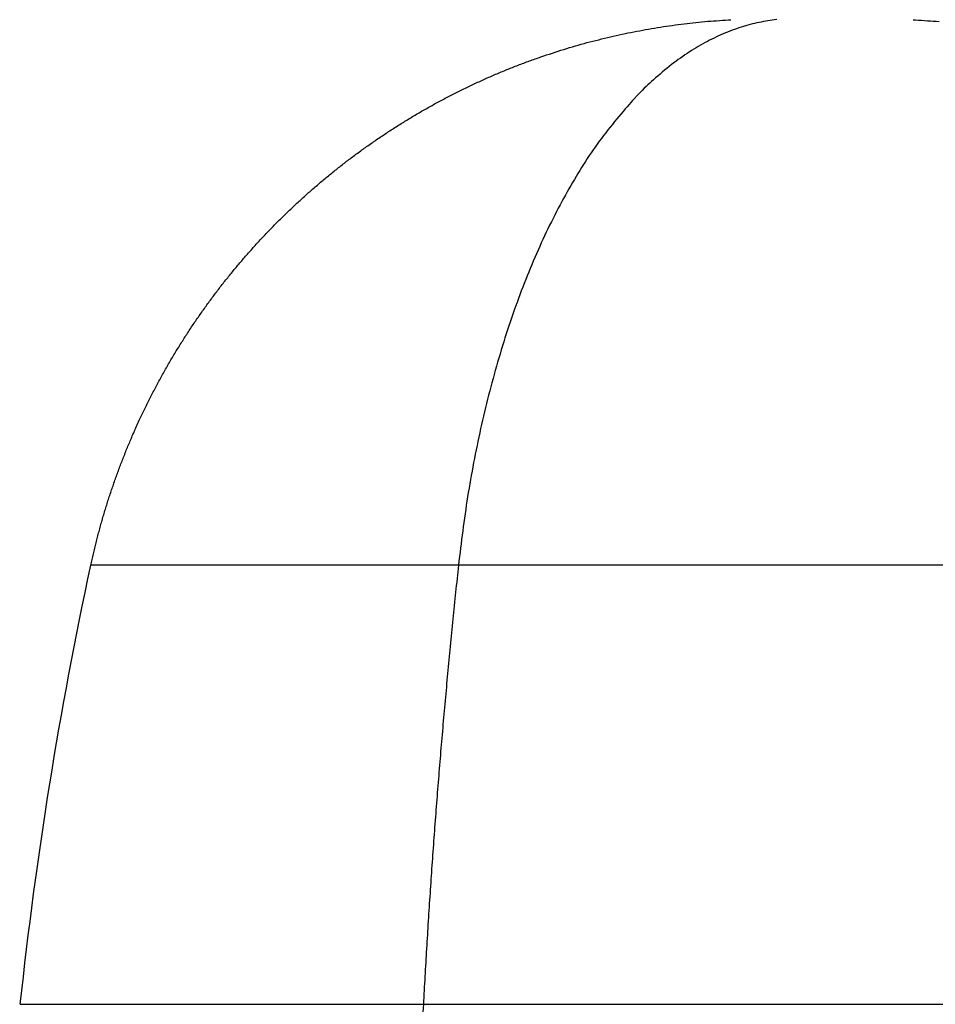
# Model space of a CAD drawing. Header units: millimetres. Extents: x 364 to 1163, y -230 to 1292.
# Tile 24 of 39: x 437 to 487, y 448 to 503. Entities that reach past the tile are written whole.
import ezdxf

# ---------------------------------------------------------------- set-up
doc = ezdxf.new("R2010")
doc.units = ezdxf.units.MM
doc.layers.add('Make2D$Visible$Curves', color=7, linetype='Continuous', true_color=0x000000)
doc.layers.add('Make2D$Visible$Tangents', color=7, linetype='Continuous', true_color=0x000000)

msp = doc.modelspace()

# ---------------------------------------------------------------- linework, layer by layer
at = {"layer": 'Make2D$Visible$Curves', "color": 18, "lineweight": -3, "true_color": 0x000000}
for points in [[(471.791, 502.104), (472.224, 502.166), (472.657, 502.228), (473.091, 502.29)], [(473.091, 502.29), (473.524, 502.337), (473.958, 502.384), (474.391, 502.431)], [(474.391, 502.431), (474.824, 502.462), (475.257, 502.494), (475.69, 502.526)], [(475.69, 502.526), (475.736, 502.528), (475.782, 502.53), (475.828, 502.532)], [(485.827, 502.532), (485.873, 502.53), (485.919, 502.528), (485.965, 502.526)], [(485.965, 502.526), (486.398, 502.494), (486.831, 502.462), (487.264, 502.431)], [(469.204, 501.595), (469.634, 501.687), (470.065, 501.78), (470.495, 501.872)], [(470.495, 501.872), (470.927, 501.949), (471.359, 502.027), (471.791, 502.104)], [(466.65, 500.905), (467.074, 501.028), (467.498, 501.15), (467.922, 501.272)], [(467.922, 501.272), (468.349, 501.38), (468.777, 501.487), (469.204, 501.595)], [(465.391, 500.493), (465.81, 500.631), (466.23, 500.768), (466.65, 500.905)], [(436.802, 448.475), (437.669, 456.569), (438.963, 464.618), (440.679, 472.586)]]:
    msp.add_open_spline(points, degree=3, dxfattribs=at)
msp.add_rational_spline([(440.679, 472.586), (441.213, 475.067), (441.994, 477.486), (443.014, 479.819), (445.139, 484.674), (448.203, 488.952), (452.04, 492.497), (455.877, 496.042), (460.383, 498.759), (465.391, 500.493)], [1.01010185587, 1.00336728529, 1, 1, 1, 1.01458855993, 1.0437656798, 1.01458855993, 1, 1], degree=3, knots=[75.669542, 75.669542, 75.669542, 75.669542, 83.25304, 83.25304, 83.25304, 99.037722, 99.037722, 99.037722, 114.822405, 114.822405, 114.822405, 114.822405], dxfattribs=at)
at = {"layer": 'Make2D$Visible$Tangents', "color": 18, "lineweight": -3, "true_color": 0x000000}
for points, weights in [([(478.341, 502.534), (463.907, 501.004), (460.864, 472.586)], [1, 0.794256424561, 1]), ([(460.864, 472.586), (440.679, 472.586), (440.679, 472.586)], [1, 0.865232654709, 1]), ([(460.864, 472.586), (459.583, 460.633), (458.935, 448.475)], [1, 0.998614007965, 1]), ([(436.802, 448.475), (436.802, 448.475), (458.935, 448.475)], [1, 0.865232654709, 1]), ([(458.935, 448.475), (457.49, 421.357), (453.376, 395.368)], [1, 0.994936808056, 1])]:
    msp.add_rational_spline(points, weights, degree=2, dxfattribs=at)
for points, knots in [([(520.976, 472.586), (520.976, 472.586), (500.957, 472.586), (480.938, 472.586), (460.864, 472.586)], [42.170391, 42.170391, 42.170391, 84.150078, 84.150078, 126.129765, 126.129765, 126.129765]), ([(458.935, 448.475), (480.948, 448.475), (502.901, 448.475), (524.853, 448.475), (524.853, 448.475)], [-138.311689, -138.311689, -138.311689, -92.2775, -92.2775, -46.243311, -46.243311, -46.243311])]:
    msp.add_rational_spline(points, [1, 0.866420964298, 1, 0.866420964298, 1], degree=2, knots=knots, dxfattribs=at)

doc.saveas('drawing.dxf')
